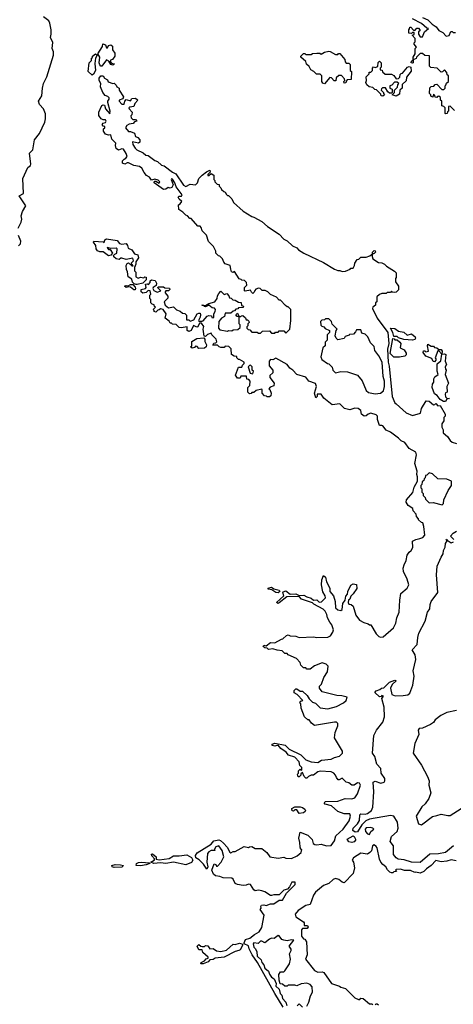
# Model space of a CAD drawing. Extents: x 2673034 to 2765626, y 830478 to 954748.
# Tile 32 of 126: x 2692748 to 2696685, y 870396 to 879336. Entities that reach past the tile are written whole.
import ezdxf

# ---------------------------------------------------------------- set-up
doc = ezdxf.new("R2010")
doc.units = 0

msp = doc.modelspace()

# ---------------------------------------------------------------- linework, layer by layer
at = {"layer": '0CON05XD'}
for points in [[(2692733.6, 877443.6), (2692761.7, 877498.3), (2692767.5, 877525), (2692762.5, 877555), (2692772.5, 877595), (2692802.5, 877645), (2692743.8, 877735), (2692781.7, 877758.3), (2692777.5, 877895), (2692822.5, 877995), (2692845, 878012.5), (2692850, 878025), (2692837.5, 878122.5), (2692867.5, 878155), (2692883.3, 878245), (2692928.3, 878301.7), (2692976.2, 878405), (2692983.3, 878435), (2692981.7, 878481.7), (2692962.5, 878525), (2692926.4, 878566.4), (2692917.5, 878595), (2692947.5, 878645), (2692953.8, 878715), (2692963.8, 878755), (2692994.1, 878815.9), (2693056, 879015), (2693056.2, 879045), (2693043.8, 879075), (2693048.3, 879128.3), (2693026.7, 879175), (2693033.8, 879205), (2693033.6, 879243.6), (2693022.5, 879305), (2693012.5, 879325), (2692965, 879363.3)], [(2696695, 878510), (2696655, 878550), (2696641.7, 878548.3), (2696640, 878505), (2696631.7, 878498.3), (2696630, 878485), (2696615, 878480), (2696610, 878485), (2696610, 878535), (2696598.3, 878548.3), (2696580, 878555), (2696580, 878595), (2696570, 878605), (2696568.3, 878628.3), (2696555, 878640), (2696541.7, 878638.3), (2696535, 878630), (2696521.7, 878631.7), (2696518.3, 878648.3), (2696505, 878660), (2696498.3, 878631.7), (2696481.7, 878641.7), (2696480, 878655), (2696470, 878665), (2696471.7, 878718.3), (2696485, 878730), (2696508.3, 878731.7), (2696521.7, 878748.3), (2696535, 878750), (2696581.7, 878701.7), (2696598.3, 878701.7), (2696610, 878715), (2696610, 878735), (2696618.3, 878741.7), (2696621.7, 878758.3), (2696640, 878775), (2696640, 878825), (2696630, 878835), (2696627, 878857), (2696605, 878880), (2696588.3, 878861.7), (2696575, 878860), (2696537, 878897), (2696481.7, 878901.7), (2696470, 878915), (2696468.3, 879008.3), (2696425, 879010), (2696405, 879030), (2696385, 879030), (2696350, 878995), (2696346.7, 878983.3), (2696320, 878970), (2696320, 878945), (2696315, 878940), (2696303, 878943), (2696305, 878960), (2696320, 878970), (2696320, 878995), (2696340, 879025), (2696340, 879075), (2696350, 879085), (2696330, 879115), (2696330, 879125), (2696340, 879135), (2696340, 879165), (2696310, 879195), (2696328.3, 879201.7), (2696328.3, 879218.3), (2696315, 879220), (2696305, 879210), (2696280, 879215), (2696280, 879245), (2696288.3, 879251.7), (2696291.7, 879268.3), (2696298.3, 879268.3), (2696325, 879240), (2696338.3, 879241.7), (2696355, 879260), (2696368.3, 879258.3), (2696380, 879245), (2696380, 879235), (2696370, 879225), (2696370, 879205), (2696385, 879180), (2696405, 879180), (2696422.5, 879225), (2696460, 879255), (2696445, 879257.5), (2696395, 879300), (2696313.3, 879343.3)], [(2696403.8, 879355), (2696453.9, 879333.9), (2696492, 879295), (2696529.5, 879269.5), (2696555, 879236.7), (2696589.3, 879219.3), (2696620, 879185), (2696648.3, 879191.7), (2696661.7, 879228.3), (2696675, 879230), (2696685, 879220), (2696705, 879220)], [(2693495, 878912.5), (2693485, 878912.5), (2693474, 878925), (2693470, 878945), (2693476.5, 878995), (2693456.7, 879025), (2693498.9, 879091.1), (2693504, 879116), (2693528, 879108), (2693535, 879080), (2693545, 879080), (2693555, 879100), (2693575, 879107.5), (2693590, 879095), (2693590.7, 879060.7), (2693611.7, 879031.7), (2693612.5, 879005), (2693590, 878975), (2693571.7, 878968.3), (2693570, 878955), (2693581.7, 878941.7), (2693610, 878935), (2693595, 878922.5), (2693575, 878930), (2693558.3, 878958.3), (2693535, 878970), (2693495, 878912.5)], [(2693405, 878832.5), (2693370, 878865), (2693380, 878945), (2693400, 878965), (2693400, 878985), (2693408.3, 878991.7), (2693410, 879005), (2693435, 879026.7), (2693452.5, 879015), (2693437.5, 878985), (2693431.2, 878938.8), (2693437.5, 878875), (2693419.3, 878840.7), (2693405, 878832.5)], [(2695515, 878753.3), (2695500.7, 878760.7), (2695492.5, 878775), (2695490, 878825), (2695475, 878840), (2695441.7, 878841.7), (2695420, 878865), (2695390.7, 878880.7), (2695375, 878910), (2695353, 878933), (2695346.4, 878956.4), (2695300, 878995), (2695300, 879005), (2695325, 879030), (2695338.3, 879028.3), (2695345, 879020), (2695395, 879020), (2695405, 879030), (2695445, 879032.5), (2695471.7, 879031.7), (2695485, 879022.5), (2695515, 879040), (2695555, 879050), (2695568.3, 879048.3), (2695615, 879020), (2695635, 879020), (2695641.7, 879028.3), (2695655, 879030), (2695700, 878975), (2695701.7, 878951.7), (2695711.7, 878941.7), (2695735, 878940), (2695748.3, 878928.3), (2695750, 878875), (2695760, 878865), (2695758.3, 878791.7), (2695721.7, 878788.3), (2695711.7, 878778.3), (2695708.3, 878761.7), (2695695, 878760), (2695690, 878775), (2695700, 878785), (2695698.3, 878798.3), (2695668.3, 878828.3), (2695645, 878830), (2695621.7, 878808.3), (2695618.3, 878781.7), (2695601.7, 878781.7), (2695578.3, 878808.3), (2695565, 878810), (2695515, 878753.3)], [(2696045, 878640), (2696030, 878645), (2696028.3, 878658.3), (2695988.3, 878698.3), (2695971.7, 878701.7), (2695955, 878720), (2695920, 878725), (2695900, 878745), (2695890, 878765), (2695897.5, 878785), (2695893, 878817), (2695920, 878845), (2695921.7, 878858.3), (2695935, 878860), (2695950, 878875), (2695950, 878895), (2695961.7, 878908.3), (2695975, 878902.5), (2695998.3, 878911.7), (2696003, 878947), (2696015, 878960), (2696030, 878945), (2696030, 878905), (2696020, 878895), (2696021.7, 878881.7), (2696038.3, 878878.3), (2696041.7, 878861.7), (2696065, 878840), (2696125, 878840), (2696145, 878830), (2696165, 878800), (2696188.3, 878801.7), (2696200, 878815), (2696201.7, 878838.3), (2696211.7, 878848.3), (2696225, 878850), (2696270, 878905), (2696285, 878910), (2696300, 878905), (2696301.7, 878868.3), (2696260, 878815), (2696258.3, 878781.7), (2696221.7, 878748.3), (2696220, 878715), (2696200, 878695), (2696195, 878660), (2696165, 878642.5), (2696130, 878655), (2696150, 878675), (2696150, 878695), (2696177, 878723), (2696180, 878745), (2696190, 878755), (2696175, 878770), (2696151.7, 878768.3), (2696128.3, 878741.7), (2696110, 878735), (2696110, 878715), (2696130, 878705), (2696130, 878675), (2696125, 878670), (2696105, 878670), (2696090.7, 878680.7), (2696068.3, 878718.3), (2696041.7, 878718.3), (2696031.7, 878708.3), (2696030, 878695), (2696050, 878675), (2696050, 878665), (2696060, 878655), (2696045, 878640)], [(2694399.3, 876579.3), (2694380, 876580), (2694365, 876547.5), (2694355, 876543.3), (2694325, 876560), (2694303.3, 876515), (2694283.3, 876503.3), (2694267.5, 876515), (2694267, 876547), (2694215, 876537.5), (2694195, 876540), (2694168.3, 876568.3), (2694135, 876570), (2694125, 876580), (2694115, 876580), (2694105, 876600), (2694070, 876625), (2694077.5, 876665), (2694050, 876705), (2694025, 876710), (2694015, 876700), (2694001.7, 876698.3), (2693985, 876680), (2693970, 876685), (2693970, 876695), (2693960, 876705), (2693980, 876725), (2693971.7, 876731.7), (2693968.3, 876748.3), (2693951.7, 876751.7), (2693940, 876765), (2693940, 876795), (2693930, 876805), (2693930, 876835), (2693937.5, 876842.5), (2693933, 876873), (2693915, 876877.5), (2693895, 876857.5), (2693865, 876853.3), (2693850, 876865), (2693850, 876885), (2693890, 876895), (2693897.5, 876905), (2693890, 876935), (2693905, 876937.5), (2693918.3, 876931.7), (2693931.7, 876948.3), (2693932.5, 876965), (2693945, 876972.5), (2693977, 876967), (2693990, 876945), (2693988.3, 876921.7), (2693960, 876905), (2693957.5, 876895), (2693967, 876877), (2693995, 876862.5), (2694030, 876875), (2694001.7, 876901.7), (2694005, 876910), (2694055, 876910), (2694065, 876900), (2694107, 876897), (2694110, 876885), (2694100, 876875), (2694075, 876872.5), (2694067.5, 876865), (2694067.5, 876855), (2694093.8, 876825), (2694092.5, 876807.5), (2694060, 876775), (2694070, 876745), (2694098.3, 876718.3), (2694145, 876730), (2694171.7, 876701.7), (2694205, 876690), (2694225, 876670), (2694247, 876667), (2694261.7, 876651.7), (2694261.7, 876611.7), (2694285, 876610), (2694295, 876600), (2694328.8, 876611.2), (2694360, 876665), (2694375, 876672.5), (2694385, 876670), (2694390, 876655), (2694386.7, 876635), (2694370, 876605), (2694375, 876600), (2694405, 876597.5), (2694415, 876602.5), (2694450, 876645), (2694465, 876650), (2694488.3, 876648.3), (2694491.7, 876631.7), (2694505, 876630), (2694510, 876635), (2694510, 876665), (2694523.9, 876686.1), (2694525.8, 876705), (2694515.6, 876715.6), (2694495, 876719.2), (2694465, 876742.5), (2694435, 876730), (2694423, 876733), (2694420, 876740), (2694405, 876740), (2694403.9, 876746.1), (2694435, 876740), (2694465, 876757.5), (2694520, 876775), (2694540, 876805), (2694543, 876827), (2694555, 876850), (2694575, 876870), (2694605, 876840), (2694628.3, 876848.3), (2694648.3, 876828.3), (2694651.7, 876811.7), (2694668.3, 876808.3), (2694681.7, 876791.7), (2694705, 876790), (2694735, 876770), (2694758.3, 876768.3), (2694761.7, 876741.7), (2694780, 876735), (2694778.3, 876721.7), (2694735, 876720), (2694728.3, 876711.7), (2694711.7, 876708.3), (2694698.3, 876691.7), (2694685, 876690), (2694665, 876670), (2694615, 876670), (2694608.3, 876641.7), (2694580, 876625), (2694557.5, 876595), (2694554, 876535), (2694565, 876521.2), (2694635, 876507.5), (2694645, 876512.5), (2694675, 876510), (2694685, 876520), (2694728.3, 876521.7), (2694748.3, 876541.7), (2694750, 876565), (2694740, 876575), (2694740, 876640), (2694721.7, 876641.7), (2694710, 876655), (2694725, 876670), (2694740, 876640), (2694755, 876640), (2694761.7, 876648.3), (2694775, 876650), (2694798.3, 876628.3), (2694805, 876610), (2694815, 876610), (2694828.3, 876598.3), (2694830, 876585), (2694820, 876575), (2694820, 876555), (2694811.7, 876548.3), (2694810, 876535), (2694821.7, 876521.7), (2694838.3, 876518.3), (2694855, 876500), (2694905, 876500), (2694915, 876490), (2694935, 876490), (2694953, 876507), (2695015, 876510), (2695035, 876490), (2695065, 876490), (2695071.7, 876498.3), (2695095, 876500), (2695105, 876510), (2695145, 876510), (2695165, 876490), (2695200, 876525), (2695210, 876605), (2695210, 876705), (2695185, 876730), (2695175, 876730), (2695160.7, 876740.7), (2695115, 876790), (2695105, 876790), (2695080, 876815), (2695025, 876840), (2695000, 876865), (2694977, 876877), (2694948.3, 876878.3), (2694930, 876895), (2694915, 876897.5), (2694891.7, 876888.3), (2694881.7, 876878.3), (2694878.3, 876861.7), (2694865, 876850), (2694851.7, 876861.7), (2694845, 876880), (2694795, 876870), (2694790, 876875), (2694790, 876905), (2694810, 876925), (2694808.3, 876948.3), (2694788.3, 876968.3), (2694765, 876970), (2694758.3, 876978.3), (2694741.7, 876981.7), (2694698.3, 877048.3), (2694685, 877040), (2694670, 877045), (2694665, 877070), (2694660, 877105), (2694615, 877120), (2694600, 877135), (2694590, 877165), (2694565, 877190), (2694551.7, 877191.7), (2694530, 877215), (2694527.5, 877235), (2694507, 877277), (2694463, 877323), (2694445, 877380), (2694405, 877420), (2694395, 877450), (2694385, 877460), (2694365, 877460), (2694305, 877530), (2694291.7, 877531.7), (2694270, 877555), (2694255, 877560), (2694229.3, 877589.3), (2694191.7, 877611.7), (2694190, 877655), (2694206.4, 877663.6), (2694220, 877685), (2694195, 877707.5), (2694187.5, 877725), (2694195, 877732.5), (2694216, 877734), (2694222.5, 877745), (2694168.8, 877818.8), (2694156.2, 877855), (2694135, 877886.7), (2694125, 877890), (2694122.5, 877885), (2694140, 877835), (2694128.3, 877811.7), (2694115, 877807.5), (2694095, 877812.5), (2694073.6, 877796.4), (2694055, 877793.8), (2693970, 877855), (2693971.7, 877868.3), (2693985, 877870), (2694015, 877850), (2694020, 877865), (2694005, 877880), (2693975, 877887.5), (2693945, 877880), (2693926.4, 877906.4), (2693900.7, 877920.7), (2693877, 877947), (2693857.3, 877987.3), (2693835, 878003.3), (2693783, 878013), (2693735, 878037.5), (2693725, 878037.5), (2693703, 878023), (2693681.7, 878031.7), (2693680, 878055), (2693695, 878070), (2693713, 878077), (2693722.5, 878095), (2693715, 878120), (2693690.7, 878160.7), (2693675, 878163.3), (2693645, 878152.5), (2693625, 878167.5), (2693617.5, 878195), (2693620, 878215), (2693585, 878250), (2693575, 878290), (2693555, 878287.5), (2693527, 878297), (2693510, 878325), (2693510, 878345), (2693520, 878355), (2693520, 878365), (2693505, 878370), (2693497.5, 878385), (2693505, 878397.5), (2693528.3, 878401.7), (2693532.5, 878415), (2693526.2, 878426.2), (2693505, 878427.5), (2693487.5, 878435), (2693467.5, 878465), (2693467.5, 878495), (2693495, 878557.5), (2693505, 878563.3), (2693518.3, 878558.3), (2693526.7, 878525), (2693565, 878482.5), (2693570, 878505), (2693546.7, 878585), (2693546.7, 878595), (2693560, 878615), (2693558.8, 878625), (2693547.6, 878637.6), (2693525, 878647.8), (2693503.3, 878675), (2693481.2, 878725), (2693483.8, 878755), (2693470, 878785), (2693468.8, 878805), (2693485, 878827.5), (2693505.7, 878825.7), (2693517.5, 878805), (2693545, 878790), (2693551.7, 878771.7), (2693595, 878757.5), (2693605, 878760), (2693625, 878740), (2693630, 878725), (2693650, 878715), (2693650, 878695), (2693690, 878635), (2693683, 878617), (2693650, 878605), (2693650, 878595), (2693675, 878570), (2693695, 878570), (2693702.5, 878597.5), (2693715, 878610), (2693755, 878600), (2693765, 878620), (2693795, 878622.5), (2693810, 878615), (2693820, 878605), (2693793.9, 878576.1), (2693783, 878547), (2693748.3, 878541.7), (2693740, 878535), (2693742.5, 878525), (2693770, 878495), (2693767, 878473), (2693758.3, 878461.7), (2693760, 878445), (2693775, 878430), (2693798.3, 878428.3), (2693810, 878415), (2693791.7, 878408.3), (2693777, 878393), (2693743, 878387), (2693720, 878375), (2693707.5, 878355), (2693735, 878320), (2693755, 878320), (2693790, 878305), (2693800, 878275), (2693820, 878265), (2693840, 878245), (2693837.5, 878225), (2693826.4, 878213.6), (2693772.5, 878227.5), (2693775, 878203.3), (2693795, 878168.6), (2693812.7, 878152.7), (2693867.6, 878127.6), (2693894.3, 878104.3), (2693915, 878103.3), (2693976.1, 878056.1), (2693998.1, 878048.1), (2694035, 878016), (2694060, 878010), (2694135, 877950.8), (2694165.9, 877935.9), (2694235, 877833.8), (2694255, 877820), (2694295, 877843.3), (2694345, 877836.2), (2694361.2, 877855), (2694375, 877892.5), (2694403.3, 877925), (2694442.5, 877955), (2694475, 877970), (2694477.5, 877952.5), (2694455, 877930), (2694455, 877920), (2694465, 877920), (2694485, 877940), (2694510, 877925), (2694510, 877885), (2694520, 877875), (2694520, 877865), (2694541.7, 877841.7), (2694558.3, 877838.3), (2694560, 877825), (2694575, 877810), (2694580, 877795), (2694600, 877775), (2694615, 877770), (2694625, 877750), (2694635, 877740), (2694645, 877740), (2694675, 877710), (2694690, 877675), (2694777, 877597), (2694855, 877547.5), (2694875, 877542.5), (2694945, 877502.5), (2694997, 877457), (2695105, 877387.5), (2695145, 877342.5), (2695175, 877327.5), (2695225, 877282.5), (2695263, 877263), (2695280, 877245), (2695326.7, 877216.7), (2695505, 877132.5), (2695605, 877070), (2695635, 877060), (2695655, 877060), (2695675, 877050), (2695705, 877052.5), (2695748.3, 877071.7), (2695755, 877080), (2695775, 877080), (2695787, 877103), (2695790, 877125), (2695811.7, 877158.3), (2695828.3, 877161.7), (2695845, 877180), (2695895, 877180), (2695927, 877193), (2695950, 877210), (2695950, 877225), (2695965, 877241.2), (2695975.8, 877235.8), (2695978, 877225), (2695965, 877213.3), (2695950, 877210), (2695947.5, 877185), (2695953.8, 877163.8), (2696005, 877132.5), (2696037, 877127), (2696060, 877115), (2696077, 877097), (2696152.3, 877052.3), (2696165.9, 877035.9), (2696167.5, 876995), (2696160, 876985), (2696160, 876955), (2696187, 876917), (2696188.3, 876881.7), (2696167, 876863), (2696155, 876860), (2696133, 876863), (2696125, 876870), (2696115, 876860), (2696085, 876860), (2696075, 876850), (2696035, 876850), (2696015, 876840), (2695991.7, 876818.3), (2695990, 876775), (2695980, 876765), (2695980, 876745), (2695953.6, 876726.4), (2695952.5, 876715), (2695993.8, 876625), (2696091.5, 876495), (2696100, 876395), (2696088.8, 876345), (2696092.2, 876225), (2696101.4, 876191.4), (2696130.8, 875915), (2696155, 875856.7), (2696166.7, 875846.7)], [(2692737, 877283), (2692755, 877300), (2692756.7, 877325), (2692737, 877377)], [(2693805, 876930), (2693787, 876937), (2693773, 876953), (2693765, 876980), (2693731.7, 877001.7), (2693727.5, 877045), (2693717, 877067), (2693713.8, 877105), (2693725, 877122.5), (2693737, 877127), (2693765, 877100), (2693778.3, 877101.7), (2693760, 877125), (2693780, 877145), (2693775, 877170), (2693715, 877157.5), (2693675, 877170), (2693665, 877170), (2693652.5, 877157.5), (2693625, 877163.8), (2693603.6, 877183.6), (2693600, 877195), (2693611.7, 877208.3), (2693630, 877215), (2693632.5, 877255), (2693625, 877262.5), (2693575, 877257.5), (2693541.7, 877268.3), (2693555, 877250), (2693568.3, 877248.3), (2693590, 877215), (2693575, 877197.5), (2693555, 877192.5), (2693505, 877227.5), (2693475, 877227.5), (2693455, 877237.5), (2693443.3, 877255), (2693440, 877285), (2693417.5, 877315), (2693420, 877325), (2693505, 877320), (2693515, 877310), (2693521.7, 877338.3), (2693535, 877347.5), (2693631.7, 877331.7), (2693655, 877302.5), (2693675, 877297.5), (2693715, 877302.5), (2693726.2, 877286.2), (2693731.7, 877261.7), (2693765, 877247.5), (2693790, 877210), (2693819.3, 877199.3), (2693826.1, 877173.9), (2693802.5, 877137.5), (2693802.5, 877115), (2693790, 877085), (2693790, 877055), (2693803, 877043), (2693801.2, 877001.2), (2693825, 876990), (2693845, 876996.7), (2693875, 876992.5), (2693885, 877000), (2693895, 876997.5), (2693897.5, 876975), (2693867, 876943), (2693815, 876932.5), (2693805, 876930)], [(2693795, 876883.3), (2693785, 876883.3), (2693755, 876907.5), (2693735, 876910), (2693715, 876903.8), (2693700, 876915), (2693715, 876922.5), (2693731.7, 876918.3), (2693755, 876932.5), (2693775, 876930), (2693796.2, 876906.2), (2693800, 876895), (2693795, 876883.3)], [(2695975, 875937.5), (2696025, 875943.3), (2696052.5, 875965), (2696060, 876005), (2696060.8, 876055), (2696047.1, 876097.1), (2696038.8, 876225), (2696010, 876285), (2695973, 876333), (2695967, 876367), (2695931.7, 876401.7), (2695910, 876455), (2695885, 876480), (2695855, 876490), (2695845, 876520), (2695805, 876520), (2695798.3, 876501.7), (2695778.3, 876481.7), (2695741.7, 876478.3), (2695738.3, 876471.7), (2695701.7, 876458.3), (2695695, 876440), (2695635, 876430), (2695620, 876445), (2695612.5, 876465), (2695620, 876515), (2695630, 876525), (2695585, 876570), (2695580, 876595), (2695555, 876620), (2695525, 876620), (2695515, 876610), (2695491.7, 876608.3), (2695480, 876595), (2695481.7, 876561.7), (2695491.7, 876551.7), (2695508.3, 876548.3), (2695521.7, 876531.7), (2695560, 876515), (2695560, 876495), (2695540, 876475), (2695540, 876425), (2695521.7, 876408.3), (2695520, 876375), (2695500, 876355), (2695482.5, 876275), (2695491.7, 876251.7), (2695543, 876213), (2695555, 876210), (2695585, 876180), (2695590, 876155), (2695615, 876130), (2695665, 876140), (2695725, 876137.5), (2695815, 876107.5), (2695856.1, 876056.1), (2695895, 875970), (2695915, 875950), (2695975, 875937.5)], [(2695065.3, 870495.3), (2694906.2, 870776.2), (2694859.6, 870845), (2694830.4, 870900.4), (2694825.3, 870925.3), (2694786.7, 870945), (2694785.7, 870955), (2694796.9, 870983.1), (2694836.2, 870995), (2694879.2, 871030.8), (2694921.2, 871055), (2694947, 871093), (2694967.5, 871205), (2694932.5, 871255), (2694941.7, 871268.3), (2694937.5, 871285), (2694942.5, 871295), (2694965, 871298), (2694985, 871292.5), (2695025, 871307.5), (2695055, 871307.5), (2695105, 871342.5), (2695135, 871342.5), (2695170, 871405), (2695250, 871485), (2695250, 871505), (2695220, 871505), (2695198.3, 871461.7), (2695178.3, 871441.7), (2695145, 871432.5), (2695105, 871390), (2695055, 871390), (2695035, 871383.3), (2695025, 871383.3), (2694975, 871416.7), (2694945, 871426.7), (2694915, 871431.2), (2694885, 871426.7), (2694874.2, 871434.2), (2694845, 871483.3), (2694825, 871486.2), (2694805, 871478.8), (2694776.4, 871473.6), (2694725, 871482.5), (2694705, 871492.5), (2694685, 871532.5), (2694675, 871540), (2694595, 871543.3), (2694565, 871556.2), (2694525, 871562.5), (2694507, 871577), (2694493.3, 871615), (2694515, 871670), (2694530, 871665), (2694535, 871650), (2694545, 871650), (2694577.5, 871685), (2694600, 871735), (2694585, 871793.3), (2694555, 871833.8), (2694530, 871825), (2694517.5, 871805), (2694518.3, 871791.7), (2694485, 871793.3), (2694465, 871781.2), (2694454, 871765), (2694446.7, 871685), (2694457.5, 871645), (2694447.5, 871622.5), (2694418, 871668), (2694378.7, 871708.7), (2694346.6, 871726.6), (2694344.3, 871745.7), (2694359.5, 871770.5), (2694485, 871850.4), (2694510.4, 871879.6), (2694555, 871888.7), (2694572.5, 871882.5), (2694599.5, 871859.5), (2694632.7, 871822.7), (2694655, 871776.7), (2694665, 871772), (2694685, 871782.5), (2694705, 871782.5), (2694785, 871827.5), (2694825, 871820), (2694833, 871827), (2694855, 871830), (2694885, 871810), (2694945, 871810), (2694993, 871773), (2695020, 871735), (2695093.8, 871723.8), (2695145, 871732.5), (2695165, 871722.5), (2695215, 871720), (2695266.7, 871745), (2695303.3, 871775), (2695310, 871800), (2695301.7, 871801.7), (2695293, 871823), (2695292.5, 871865), (2695282.5, 871905), (2695295, 871960), (2695365, 871932.5), (2695403.6, 871893.6), (2695413.3, 871855), (2695426.9, 871846.9), (2695445, 871843.5), (2695485, 871850.6), (2695535, 871833.5), (2695575, 871837.5), (2695605, 871878.8), (2695617.1, 871925), (2695685, 871987.1), (2695739.7, 872060.3), (2695752, 872105), (2695745.5, 872125.5), (2695695, 872126.2), (2695636.7, 872146.7), (2695578.8, 872198.8), (2695522.3, 872212.3), (2695512.5, 872225), (2695525, 872236.7), (2695635, 872240.8), (2695703, 872263), (2695765, 872261.2), (2695790.7, 872269.3), (2695815, 872307.5), (2695843.3, 872385), (2695833.6, 872403.6), (2695815, 872406.2), (2695783.6, 872386.4), (2695764.1, 872384.1), (2695737, 872407), (2695711.7, 872411.7), (2695675, 872450), (2695647.5, 872432.5), (2695640, 872435), (2695623.9, 872453.9), (2695616.7, 872475), (2695600, 872495), (2695576.4, 872506.4), (2695475, 872513.3), (2695455, 872506.7), (2695415, 872477.5), (2695395, 872477.5), (2695370, 872465), (2695355, 872450), (2695345, 872450), (2695330, 872465), (2695315, 872500), (2695301.7, 872488.3), (2695300, 872475), (2695285, 872460), (2695275, 872460), (2695270, 872485), (2695280, 872495), (2695280, 872515), (2695295, 872530), (2695305, 872520), (2695310, 872525), (2695310, 872545), (2695290, 872565), (2695285, 872596.7), (2695245, 872640), (2695188.8, 872658.8), (2695166.7, 872685), (2695118.6, 872718.6), (2695095, 872750), (2695065, 872740), (2695040, 872745), (2695040.8, 872759.2), (2695065, 872766.2), (2695158.8, 872748.8), (2695195, 872713.8), (2695301.9, 872661.9), (2695344.6, 872614.6), (2695395, 872595.8), (2695455, 872591.9), (2695488.8, 872611.2), (2695575, 872622), (2695605, 872637.5), (2695650.7, 872649.3), (2695680, 872675), (2695677.5, 872695), (2695607.5, 872815), (2695612.5, 872865), (2695637.5, 872925), (2695636.4, 872946.4), (2695625, 872956.7), (2695605, 872958.8), (2695425, 872927.5), (2695397, 872947), (2695375, 872980), (2695365, 872980), (2695332.5, 873005), (2695302.5, 873085), (2695300, 873125), (2695290, 873135), (2695301.7, 873148.3), (2695320, 873155), (2695268.3, 873208.3), (2695240, 873225), (2695240, 873245), (2695255, 873260), (2695265, 873260), (2695295, 873240), (2695315, 873240), (2695359.3, 873199.3), (2695375, 873170), (2695405, 873140), (2695435, 873130), (2695475, 873087.5), (2695545, 873078.8), (2695625, 873101.2), (2695688.3, 873131.7), (2695712.5, 873155), (2695720, 873185), (2695673, 873197), (2695628.3, 873198.3), (2695493, 873233), (2695470, 873265), (2695470, 873285), (2695487, 873303), (2695508.3, 873361.7), (2695542.5, 873415), (2695550, 873465), (2695530, 873485), (2695495, 873496.7), (2695425, 873470), (2695385, 873440), (2695355, 873440), (2695345, 873450), (2695325, 873450), (2695311.7, 873461.7), (2695300, 873475), (2695295, 873500), (2695260, 873535), (2695185, 873570), (2695175, 873580), (2695155, 873580), (2695130, 873605), (2695085, 873610), (2695045, 873622.5), (2695008.3, 873618.3), (2694995, 873630), (2694973, 873633), (2694957.5, 873645), (2694965, 873657.5), (2694985, 873650), (2695025, 873680), (2695065, 873677.5), (2695125, 873712.5), (2695137, 873713), (2695170, 873745), (2695185, 873750), (2695205, 873740), (2695255, 873737.5), (2695285, 873727.5), (2695415, 873731.2), (2695445, 873726.7), (2695545, 873730), (2695569.3, 873740.7), (2695592.5, 873775), (2695597.5, 873795), (2695581.7, 873841.7), (2695562.5, 873865), (2695542.5, 873905), (2695537.5, 873935), (2695522.5, 873965), (2695502.5, 873985), (2695418, 874028), (2695405, 874040), (2695306.7, 874075), (2695285, 874100), (2695173.2, 874096.8), (2695105, 874040.8), (2695095, 874036), (2695080, 874045), (2695146.7, 874105), (2695135.8, 874135), (2695138.8, 874141.2), (2695165, 874150.6), (2695205, 874120.8), (2695255, 874121.4), (2695286.2, 874106.2), (2695329.1, 874109.1), (2695355, 874094.3), (2695393.6, 874083.6), (2695415, 874066.2), (2695445, 874067.1), (2695468.3, 874048.3), (2695488.6, 874051.4), (2695525.8, 874085), (2695522, 874105), (2695499.5, 874139.5), (2695488, 874205), (2695490.8, 874249.2), (2695505, 874290), (2695523.8, 874275), (2695532.7, 874232.7), (2695563.3, 874175), (2695563.8, 874145), (2695595.8, 874105.8), (2695612.1, 874052.1), (2695616, 873995), (2695635, 873976.2), (2695665, 873970), (2695675, 873980), (2695681.4, 874035), (2695702, 874065), (2695709.2, 874100.8), (2695725, 874120), (2695726.7, 874145), (2695755, 874200), (2695775, 874212.5), (2695806.4, 874206.4), (2695807.7, 874172.3), (2695777.1, 874122.9), (2695755, 874102.5), (2695745.9, 874074.1), (2695733.3, 874065), (2695730, 874045), (2695735, 874030), (2695757, 874027), (2695775, 874010), (2695799.3, 873929.3), (2695832.5, 873885), (2695873, 873863), (2695911.7, 873851.7), (2695925, 873840), (2695935, 873840), (2695985, 873760), (2696010, 873735), (2696025, 873730), (2696047, 873733), (2696142.5, 873815), (2696162.5, 873855), (2696173.3, 873905), (2696193.3, 873955), (2696200, 874065), (2696210, 874125), (2696267.5, 874175), (2696280, 874205), (2696266.7, 874255), (2696232.5, 874325), (2696230, 874355), (2696237.5, 874385), (2696256.7, 874425), (2696266.7, 874475), (2696285, 874502.5), (2696303, 874517), (2696316.4, 874543.6), (2696315, 874600), (2696345, 874617.5), (2696380, 874625), (2696407, 874633), (2696427.5, 874655), (2696417.5, 874735), (2696407, 874767), (2696395, 874770), (2696370, 874795), (2696370, 874805), (2696350, 874825), (2696347, 874847), (2696320, 874875), (2696316.1, 874896.1), (2696274, 874924), (2696257.5, 874955), (2696260, 874975), (2696317, 875043), (2696328.3, 875091.7), (2696360, 875145), (2696360, 875185), (2696352.5, 875205), (2696357.5, 875235), (2696336.2, 875305), (2696350, 875385), (2696345, 875408), (2696285, 875441.4), (2696245, 875495.7), (2696210.8, 875510.8), (2696188.8, 875535), (2696115, 875589.2), (2696075, 875610), (2696045, 875646.7), (2696035, 875652.5), (2696015, 875650), (2695996.7, 875705), (2695996.7, 875735), (2695985, 875746.7), (2695935, 875763.3), (2695913.3, 875755), (2695895, 875737.5), (2695877, 875737), (2695852.5, 875755), (2695845, 875787.5), (2695820, 875805), (2695790.7, 875809.3), (2695745, 875792.5), (2695696.4, 875806.4), (2695655, 875847.5), (2695585, 875837.5), (2695510.5, 875900.5), (2695485, 875936.2), (2695450, 875935), (2695447.5, 875915), (2695436.4, 875903.6), (2695423.3, 875945), (2695443.3, 876005), (2695433, 876033), (2695373.8, 876053.8), (2695345, 876088.8), (2695263, 876113), (2695226.7, 876155), (2695201.4, 876171.4), (2695176.2, 876205), (2695075, 876261.2), (2695045, 876247.5), (2695025, 876250), (2695012.5, 876235), (2695013, 876193), (2695047.5, 876155), (2695045, 876130), (2695020, 876105), (2695018.3, 876088.3), (2695057.5, 876035), (2695055, 876010), (2695021.7, 875998.3), (2695010, 875985), (2695018.3, 875978.3), (2695030, 875945), (2695028.3, 875921.7), (2695015, 875910), (2694995, 875910), (2694988.3, 875918.3), (2694971.7, 875921.7), (2694950, 875945), (2694950, 875975), (2694945, 875980), (2694895, 875970), (2694875, 875950), (2694855, 875950), (2694848.3, 875941.7), (2694835, 875940), (2694820, 875955), (2694820, 875995), (2694837, 876013), (2694840, 876055), (2694828.3, 876068.3), (2694811.7, 876071.7), (2694808.3, 876098.3), (2694755, 876100), (2694748.3, 876081.7), (2694725, 876080), (2694708.3, 876108.3), (2694735, 876180), (2694765, 876180), (2694771.7, 876198.3), (2694787, 876213), (2694787.5, 876225), (2694745, 876250), (2694735, 876250), (2694720, 876265), (2694718.3, 876278.3), (2694695, 876280), (2694670, 876295), (2694667, 876347), (2694648.3, 876368.3), (2694615, 876370), (2694605, 876360), (2694575, 876360), (2694560, 876365), (2694545, 876380), (2694501.7, 876381.7), (2694511.7, 876398.3), (2694528.3, 876401.7), (2694538.3, 876411.7), (2694532.5, 876435), (2694493.6, 876473.6), (2694485, 876490), (2694453, 876477), (2694435, 876460), (2694421.7, 876461.7), (2694413.8, 876525), (2694419.3, 876549.3), (2694399.3, 876579.3)], [(2696315, 876426.7), (2696235, 876432.5), (2696188.3, 876448.3), (2696175, 876460), (2696145, 876460), (2696137, 876497), (2696113.8, 876536.2), (2696155, 876532.5), (2696188.3, 876508.3), (2696235, 876500), (2696265, 876472.5), (2696305, 876482.5), (2696337.5, 876455), (2696342.5, 876445), (2696335, 876432.5), (2696315, 876426.7)], [(2694375, 876350), (2694358.3, 876368.3), (2694345, 876370), (2694335, 876360), (2694313, 876353), (2694300, 876365), (2694310, 876375), (2694310, 876415), (2694355, 876442.5), (2694418.3, 876448.3), (2694430, 876435), (2694430, 876415), (2694442.5, 876385), (2694440, 876365), (2694425, 876353.3), (2694375, 876350)], [(2696195, 876272.5), (2696145, 876272.5), (2696112.5, 876305), (2696135, 876440), (2696148.3, 876438.3), (2696155, 876430), (2696175, 876430), (2696199.3, 876409.3), (2696207.5, 876395), (2696202.5, 876355), (2696238.3, 876338.3), (2696257, 876307), (2696257, 876293), (2696245, 876280), (2696195, 876272.5)], [(2696615, 875870), (2696595, 875870), (2696567, 875887), (2696537.5, 875925), (2696515, 875937.5), (2696493.6, 875996.4), (2696496.7, 876025), (2696508.8, 876045), (2696506.7, 876075), (2696517, 876093), (2696547.5, 876115), (2696537.5, 876145), (2696538.3, 876211.7), (2696571.7, 876238.3), (2696580, 876300), (2696555, 876330), (2696545, 876330), (2696520, 876265), (2696527.5, 876255), (2696527, 876243), (2696515, 876230), (2696501.7, 876231.7), (2696490, 876260), (2696435, 876280), (2696410, 876315), (2696415, 876330), (2696425, 876330), (2696435, 876320), (2696460, 876325), (2696450, 876375), (2696455, 876390), (2696485, 876370), (2696505, 876370), (2696515, 876360), (2696535, 876357.5), (2696555, 876340), (2696575, 876340), (2696583.3, 876325), (2696580, 876300), (2696605, 876302.5), (2696617.5, 876295), (2696610, 876235), (2696622.5, 876205), (2696612.5, 876185), (2696613.6, 876163.6), (2696620, 876155), (2696610, 876115), (2696642.5, 876035), (2696627.5, 876005), (2696630, 875955), (2696613.6, 875946.4), (2696610, 875935), (2696615, 875910), (2696625, 875900), (2696650, 875895), (2696625, 875890), (2696615, 875870)], [(2694865, 876120), (2694870, 876145), (2694860, 876155), (2694857.5, 876185), (2694845, 876197.5), (2694833, 876197), (2694822.5, 876185), (2694840, 876125), (2694865, 876120)], [(2696166.7, 875846.7), (2696256.7, 875765), (2696315, 875742.5), (2696387.7, 875762.3), (2696396.2, 875805), (2696440, 875875), (2696465, 875872.5), (2696505, 875840), (2696518.3, 875841.7), (2696525, 875850), (2696545, 875830), (2696565, 875832.5), (2696610, 875755), (2696610, 875735), (2696600, 875725), (2696600, 875695), (2696580, 875665), (2696580, 875635), (2696591.7, 875611.7), (2696592.5, 875585), (2696630.8, 875550.8), (2696655, 875514.2), (2696675, 875500), (2696715, 875486.7)], [(2696585, 874930), (2696597, 874943), (2696600, 874975), (2696638.3, 875061.7), (2696667.5, 875105), (2696670, 875145), (2696625, 875162.5), (2696545, 875167.5), (2696495, 875212.5), (2696465, 875220), (2696445, 875200), (2696431.7, 875198.3), (2696430, 875175), (2696421.7, 875168.3), (2696418.3, 875151.7), (2696401.7, 875138.3), (2696400, 875115), (2696390, 875105), (2696390, 875085), (2696400, 875075), (2696400, 875045), (2696410, 875035), (2696410, 875015), (2696428.3, 874998.3), (2696431.7, 874981.7), (2696465, 874950), (2696501.7, 874951.7), (2696585, 874930)], [(2696687.5, 871835), (2696614, 871775), (2696549.5, 871760.5), (2696471.9, 871758.1), (2696385, 871682.5), (2696305, 871685.7), (2696238.8, 871708.8), (2696185, 871712.5), (2696165.5, 871725), (2696142.1, 871755), (2696142.9, 871835), (2696110.5, 871875), (2696125, 871918), (2696174.3, 871965), (2696185.6, 871995), (2696178.3, 872048.3), (2696143.6, 872103.6), (2696115, 872110.5), (2695922.7, 872077.3), (2695889.9, 872060.1), (2695853.3, 872026.7), (2695815, 871962.5), (2695795, 871959.2), (2695772.9, 871972.9), (2695775.7, 871995), (2695814.4, 872035), (2695834, 872065), (2695835, 872116.7), (2695845, 872125.7), (2695885, 872120.8), (2695905, 872129.2), (2695943.3, 872156.7), (2695955.6, 872184.4), (2695964.5, 872325), (2695958, 872412), (2695975, 872421.2), (2696026.1, 872403.9), (2696056.2, 872413.8), (2696063.3, 872425), (2696062.5, 872445), (2696030.6, 872495), (2696027, 872537), (2695991.1, 872575), (2695973.3, 872645), (2695950.8, 872675), (2695963.3, 872835), (2695988, 872885), (2696043.8, 872956.2), (2696061.1, 873005), (2696057.5, 873095), (2696037.5, 873172.5), (2696050, 873195), (2696035, 873200), (2696030, 873190), (2696015, 873187.5), (2695973.8, 873226.2), (2695985, 873242.5), (2696017, 873253), (2696033.6, 873266.4), (2696055, 873270), (2696105, 873320), (2696155, 873338.8), (2696165, 873332.5), (2696131.1, 873298.9), (2696114.2, 873265), (2696127.3, 873207.3), (2696155.6, 873195.6), (2696230.2, 873199.8), (2696272.9, 873207.1), (2696289.5, 873220.5), (2696316.8, 873293.2), (2696329.2, 873375), (2696322, 873425), (2696344.4, 873525), (2696337.9, 873567.9), (2696312.5, 873615), (2696357.7, 873662.3), (2696361.4, 873725), (2696370.8, 873765), (2696430, 873875), (2696450, 873955), (2696472.5, 873987.5), (2696474.5, 874025), (2696485, 874053.3), (2696543.8, 874135), (2696533.9, 874296.1), (2696539.2, 874375), (2696573.8, 874455), (2696593.3, 874485), (2696596.7, 874515), (2696611.2, 874545), (2696615, 874580), (2696630, 874605), (2696620, 874615), (2696625, 874620), (2696630, 874610), (2696665, 874586.7), (2696686.4, 874593.6)], [(2696688.8, 874615), (2696660, 874645), (2696682.5, 874675), (2696715, 874692.5)], [(2695095, 874131.4), (2695073.3, 874135), (2695038.6, 874158.6), (2695002.5, 874165), (2695003.3, 874175), (2695035, 874182), (2695056.9, 874166.9), (2695102.5, 874155), (2695110, 874145), (2695095, 874131.4)], [(2696715, 873064.5), (2696626.1, 873043.9), (2696571.4, 873018.6), (2696520.8, 872979.2), (2696505, 872955.6), (2696479.2, 872935), (2696405, 872902), (2696375, 872901.2), (2696365.8, 872885), (2696372.9, 872845), (2696335.3, 872764.7), (2696319.2, 872675), (2696395, 872568.1), (2696450.5, 872465), (2696464.5, 872425), (2696462.1, 872385), (2696481.8, 872315), (2696463.1, 872265), (2696428.1, 872215), (2696400, 872190), (2696348, 872105), (2696368.8, 872035), (2696395.7, 872024.3), (2696495, 872101.9), (2696535, 872108.5), (2696575, 872123.6), (2696635, 872108.5), (2696655, 872111.1), (2696755.8, 872175)], [(2695285, 872126.7), (2695265, 872160), (2695245, 872160), (2695235, 872150), (2695221.7, 872151.7), (2695220, 872175), (2695245, 872190), (2695295, 872190), (2695315, 872184), (2695337.8, 872167.8), (2695344.2, 872155), (2695340.8, 872145), (2695325, 872134.4), (2695285, 872126.7)], [(2695925, 871937.5), (2695936.2, 871965), (2695962.5, 871985), (2695953.6, 871993.6), (2695929.6, 871999.6), (2695895, 871998.8), (2695885.5, 871985), (2695888.9, 871965), (2695905, 871943.8), (2695925, 871937.5)], [(2695765, 871865.6), (2695735, 871872.2), (2695720, 871895), (2695775, 871924), (2695785, 871918.8), (2695797.1, 871895), (2695797.1, 871885), (2695785, 871870.8), (2695765, 871865.6)], [(2694255, 871663.3), (2694145, 871685.7), (2694075, 871673.9), (2694025, 871680), (2693964.4, 871674.4), (2693940, 871685), (2693968.8, 871705), (2693973.8, 871715), (2693948, 871745), (2693945, 871757.5), (2693955, 871762), (2693985.5, 871735.5), (2693987.5, 871715), (2694015, 871708.1), (2694105, 871718.8), (2694145, 871743.3), (2694195, 871743.3), (2694265, 871753.3), (2694308.4, 871728.4), (2694319.2, 871705), (2694307.6, 871682.4), (2694255, 871663.3)], [(2696711.7, 871698.3), (2696665, 871706.2), (2696626, 871694), (2696575, 871689.4), (2696525, 871702), (2696484.4, 871655.6), (2696441.2, 871625), (2696418.8, 871601.2), (2696385, 871587.5), (2696345, 871596.2), (2696335, 871592.5), (2696295, 871609.2), (2696241.7, 871611.7), (2696205, 871623.3), (2696165, 871620), (2696160, 871615), (2696168.3, 871601.7), (2696145, 871600), (2696135, 871590), (2696125, 871590), (2696110, 871595), (2696087, 871617), (2696073, 871643), (2696043.6, 871663.6), (2696027.5, 871685), (2696013.6, 871713.6), (2695992.5, 871815), (2695985, 871830), (2695965, 871842.5), (2695950, 871835), (2695941.7, 871788.3), (2695927, 871773), (2695905, 871760), (2695845, 871767.5), (2695780, 871725), (2695767.5, 871705), (2695777.5, 871685), (2695787.5, 871635), (2695777, 871583), (2695695, 871500), (2695675, 871503.8), (2695645, 871530), (2695615, 871536.7), (2695595, 871530), (2695555, 871491.2), (2695506.4, 871473.6), (2695435, 871413.3), (2695415, 871387.5), (2695385, 871302.5), (2695345, 871293.8), (2695275, 871246.7), (2695250, 871215), (2695255, 871191.2), (2695323.3, 871145), (2695330, 871135), (2695330.7, 871110.7), (2695361.7, 871111.7), (2695368.3, 871098.3), (2695357.3, 871082.7), (2695317, 871083), (2695307, 871073), (2695307.5, 871015), (2695325, 870990), (2695338.3, 870988.3), (2695351.7, 870961.7), (2695357.5, 870845), (2695343.3, 870805), (2695425, 870703.3), (2695455, 870687.5), (2695495, 870690), (2695510, 870685), (2695580, 870585), (2695651.7, 870561.7), (2695665, 870550), (2695705, 870540), (2695790, 870455), (2695825, 870440), (2695835, 870440), (2695845, 870450), (2695867, 870447), (2695925, 870400), (2695945, 870400), (2695955, 870390)], [(2693845, 871654.5), (2693806.2, 871656.2), (2693808, 871675), (2693825.4, 871684.6), (2693855, 871686.5), (2693925, 871680), (2693930, 871675), (2693897.6, 871662.4), (2693845, 871654.5)], [(2693605, 871638.5), (2693586.2, 871645), (2693583.3, 871655), (2693614.4, 871665.6), (2693662.9, 871662.9), (2693690, 871655), (2693675, 871641.4), (2693605, 871638.5)], [(2695355, 870380), (2695372.5, 870415), (2695388.3, 870471.7), (2695407.5, 870505), (2695402.5, 870555), (2695385, 870576.7), (2695355, 870586.7), (2695305, 870582.5), (2695265, 870562.5), (2695245, 870570), (2695185, 870570), (2695175, 870560), (2695155, 870560), (2695135, 870580), (2695111.7, 870581.7), (2695102.5, 870615), (2695100, 870665), (2695115, 870690), (2695145, 870690), (2695155, 870700), (2695197, 870763), (2695207.5, 870805), (2695197.5, 870855), (2695213.8, 870885), (2695213.3, 870895), (2695194, 870925), (2695237.5, 870977.5), (2695215, 870982.5), (2695175, 870971.2), (2695145, 870978.1), (2695128.8, 870985), (2695105, 871017.5), (2695095, 871020), (2695057, 870993), (2695035, 870997.5), (2695015, 870987.5), (2694975, 870952.5), (2694945, 870970), (2694935, 870970), (2694911.7, 870948.3), (2694875, 870953.3), (2694868.8, 870945), (2694874.5, 870915), (2694889.6, 870899.6), (2694902.3, 870872.3), (2694905, 870833.8), (2694939.4, 870799.4), (2694945.6, 870775), (2694963.3, 870755), (2694973.1, 870723.1), (2695006.9, 870696.9), (2695015, 870670), (2695035, 870641.2), (2695058.3, 870628.3), (2695077.5, 870585), (2695075, 870560), (2695104.1, 870534.1), (2695112.5, 870495), (2695129.4, 870479.4), (2695135, 870447.5), (2695165.8, 870415.8), (2695174.4, 870384.4)], [(2694415, 870762), (2694393, 870763), (2694394.2, 870775.8), (2694425, 870790), (2694441.2, 870808.8), (2694460, 870815), (2694460, 870825), (2694410, 870865), (2694405, 870890), (2694375, 870890), (2694370, 870895), (2694360, 870925), (2694375, 870940), (2694393, 870923), (2694405, 870920), (2694425, 870920), (2694435, 870930), (2694455, 870927.5), (2694475, 870900), (2694505, 870902.5), (2694535, 870882.5), (2694575, 870876.2), (2694625, 870888), (2694685, 870942.5), (2694705, 870940), (2694745, 870949.4), (2694765, 870944.2), (2694774.2, 870935), (2694750, 870890), (2694737, 870883), (2694705, 870876.2), (2694605, 870822.5), (2694524.2, 870815.8), (2694505, 870802), (2694475, 870800), (2694457.8, 870782.2), (2694415, 870762)], [(2695140.6, 870370.6), (2695065.3, 870495.3)], [(2695268.3, 870381.7), (2695285, 870400), (2695315, 870370)], [(2695975, 870390), (2695985, 870400), (2695995, 870400), (2696005, 870390)]]:
    msp.add_lwpolyline(points, dxfattribs=at)

doc.saveas('drawing.dxf')
